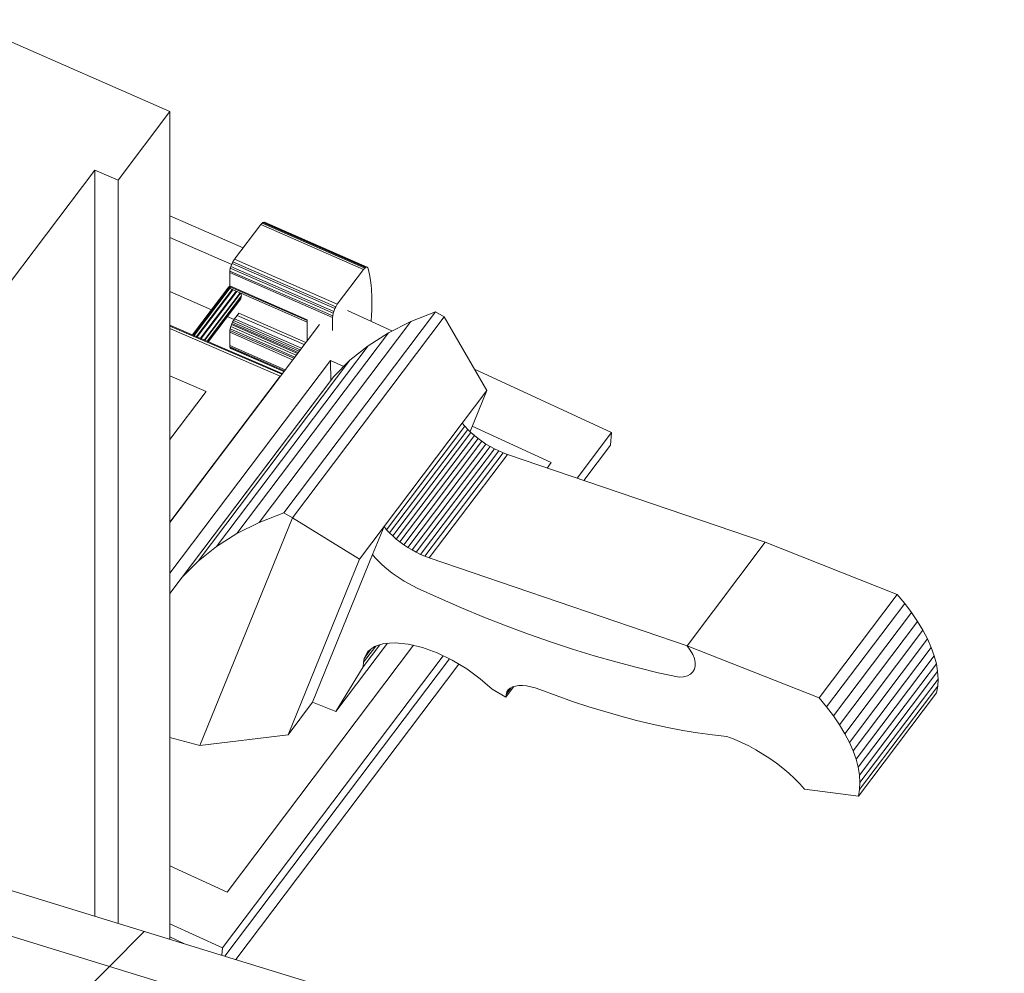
# Model space of a CAD drawing. Header units: millimetres. Extents: x -2220 to 52371, y -4077 to 6953.
# Tile 102 of 228: x 6500 to 6744, y -650 to -413. Entities that reach past the tile are written whole.
import ezdxf

# ---------------------------------------------------------------- set-up
doc = ezdxf.new("R2010")
doc.units = ezdxf.units.MM
doc.header["$MEASUREMENT"] = 0
doc.linetypes.add('Wipeout_Contour', pattern=[1000, 0, -1000])
doc.layers.add('Nuevo_08_E_Envans secs', color=7, linetype='Continuous')
doc.layers.add('Nuevo_09_EI_Mobiliari general', color=7, linetype='Continuous')
doc.layers.add('Nuevo_08_E_Envans secs_Pluma_Nº__1', color=7, linetype='Continuous', lineweight=5)
doc.layers.add('Nuevo_08_E_Envans secs_Pluma_Nº__177', color=7, linetype='Continuous', lineweight=15, true_color=0xf7e046)
doc.layers.add('Nuevo_09_EI_Mobiliari general_Pluma_Nº__61', color=7, linetype='Continuous', lineweight=5, true_color=0x6a6a6a)
pattern_1 = [(45, (0, 0), (-183.848, 183.848), [195, -65]), (45, (7e-14, 183.85), (-183.848, 183.848), [195, -65])]

# ---------------------------------------------------------------- blocks, each defined once
blk = doc.blocks.new('Elem Sección_59_1')
at = {"layer": 'Nuevo_09_EI_Mobiliari general_Pluma_Nº__61', "color": 251, "linetype": 'Continuous', "lineweight": 5, "true_color": 0x6a6a6a}
for p, q in [((6485.04, -413.11), (6537.1, -435.89)), ((6537.1, -435.89), (6524.23, -452.93)), ((6537.1, -435.89), (6537.1, -641.28)), ((6518.45, -450.4), (6484.97, -494.71)), ((6518.45, -450.4), (6518.45, -635.55)), ((6524.23, -452.93), (6518.45, -450.4)), ((6524.23, -452.93), (6524.23, -637.32)), ((6537.1, -461.79), (6555.26, -469.74)), ((6553.13, -472.56), (6559.64, -463.94)), ((6559.64, -463.94), (6559.96, -463.62)), ((6559.64, -463.94), (6585.14, -475.09)), ((6559.96, -463.62), (6560.14, -463.43)), ((6559.96, -463.62), (6585.46, -474.77)), ((6560.14, -463.43), (6560.4, -463.37)), ((6560.14, -463.43), (6585.64, -474.59)), ((6560.4, -463.37), (6560.55, -463.33)), ((6560.4, -463.37), (6585.9, -474.52)), ((6560.55, -463.33), (6586.05, -474.49)), ((6552.44, -473.82), (6537.1, -467.11)), ((6552.25, -474.34), (6552.53, -473.58)), ((6552.53, -473.58), (6552.75, -473.21)), ((6578.03, -484.74), (6552.53, -473.58)), ((6552.75, -473.21), (6553.13, -472.56)), ((6552.75, -473.21), (6578.25, -484.36)), ((6553.13, -472.56), (6578.63, -483.71)), ((6551.93, -475.85), (6551.99, -475.46)), ((6551.93, -479.16), (6551.93, -475.85)), ((6577.43, -487.01), (6551.93, -475.85)), ((6551.99, -475.46), (6552.09, -474.79)), ((6577.49, -486.62), (6551.99, -475.46)), ((6552.09, -474.79), (6552.25, -474.34)), ((6577.59, -485.94), (6552.09, -474.79)), ((6577.75, -485.5), (6552.25, -474.34)), ((6585.14, -475.09), (6578.63, -483.71)), ((6585.46, -474.77), (6585.14, -475.09)), ((6585.64, -474.59), (6585.46, -474.77)), ((6585.9, -474.52), (6585.64, -474.59)), ((6585.64, -474.59), (6585.64, -474.59)), ((6586.05, -474.49), (6585.9, -474.52)), ((6586.2, -474.69), (6586.05, -474.49)), ((6586.29, -474.8), (6586.2, -474.69)), ((6586.62, -476.35), (6586.29, -474.8)), ((6586.82, -477.24), (6586.62, -476.35)), ((6586.82, -477.24), (6587.02, -478.99)), ((6547.43, -485.08), (6537.1, -480.56)), ((6542.73, -491.29), (6551.73, -479.38)), ((6542.95, -491.39), (6552, -479.42)), ((6543, -491.41), (6552.01, -479.48)), ((6543.13, -491.46), (6552.05, -479.65)), ((6543.72, -491.72), (6552.56, -480.01)), ((6552.74, -480.09), (6543.89, -491.79)), ((6553.54, -480.44), (6544.7, -492.14)), ((6553.71, -480.51), (6544.87, -492.21)), ((6554.51, -480.86), (6545.67, -492.56)), ((6554.64, -480.92), (6545.8, -492.61)), ((6551.73, -479.38), (6551.95, -479.26)), ((6551.99, -479.4), (6551.93, -479.16)), ((6551.93, -479.16), (6571.13, -487.56)), ((6571.13, -487.77), (6551.99, -479.4)), ((6552.09, -479.8), (6551.99, -479.4)), ((6571.13, -488.13), (6552.09, -479.8)), ((6554.73, -480.96), (6554.88, -481.61)), ((6587.02, -478.99), (6587.13, -480)), ((6587.13, -480), (6587.2, -481.95)), ((6554.88, -481.61), (6546.38, -492.87)), ((6554.7, -482.23), (6546.59, -492.96)), ((6554.66, -482.36), (6546.64, -492.98)), ((6554.7, -482.23), (6554.66, -482.36)), ((6554.88, -481.61), (6554.7, -482.23)), ((6587.24, -483.08), (6587.17, -485.21)), ((6587.2, -481.95), (6587.24, -483.08)), ((6554.2, -485.95), (6553.81, -486.46)), ((6554.2, -485.95), (6570.79, -493.21)), ((6565.36, -535.45), (6602.99, -485.6)), ((6577.59, -485.94), (6577.49, -486.62)), ((6577.75, -485.5), (6577.59, -485.94)), ((6578.03, -484.74), (6577.75, -485.5)), ((6578.25, -484.36), (6578.03, -484.74)), ((6578.63, -483.71), (6578.25, -484.36)), ((6581.18, -485.24), (6592.2, -490.33)), ((6587.17, -485.21), (6587.13, -486.43)), ((6596.9, -487.98), (6602.99, -485.6)), ((6602.99, -485.6), (6605.14, -486.83)), ((6553.02, -487.53), (6551.32, -486.78)), ((6552.49, -488.47), (6552.37, -488.76)), ((6552.65, -488.13), (6552.49, -488.47)), ((6568.93, -495.67), (6552.49, -488.47)), ((6552.87, -487.76), (6552.65, -488.13)), ((6552.65, -488.13), (6569.17, -495.36)), ((6553.13, -487.36), (6552.87, -487.76)), ((6552.87, -487.76), (6569.44, -495.01)), ((6553.81, -486.46), (6553.13, -487.36)), ((6553.13, -487.36), (6569.73, -494.62)), ((6553.81, -486.46), (6570.4, -493.73)), ((6559.27, -537.82), (6596.9, -487.98)), ((6605.14, -486.83), (6567.51, -536.67)), ((6571.13, -492.77), (6571.13, -487.56)), ((6577.49, -486.62), (6577.43, -487.01)), ((6577.43, -487.01), (6577.43, -490.19)), ((6587.13, -486.43), (6587, -487.93)), ((6591.31, -490.78), (6596.9, -487.98)), ((6605.14, -486.83), (6615.71, -505.09)), ((6537.1, -488.87), (6564.99, -500.89)), ((6537.1, -489.13), (6564.84, -501.09)), ((6537.1, -489.71), (6564.5, -501.53)), ((6551.98, -490.18), (6551.93, -490.65)), ((6551.93, -493.96), (6551.93, -490.65)), ((6551.93, -490.65), (6567.56, -497.49)), ((6552.04, -489.79), (6551.98, -490.18)), ((6567.84, -497.12), (6551.98, -490.18)), ((6552.21, -489.2), (6552.04, -489.79)), ((6568.08, -496.81), (6552.04, -489.79)), ((6552.37, -488.76), (6552.21, -489.2)), ((6568.45, -496.31), (6552.21, -489.2)), ((6568.74, -495.92), (6552.37, -488.76)), ((6553.68, -540.62), (6591.31, -490.78)), ((6564.51, -501.53), (6574.19, -488.71)), ((6586.26, -493.99), (6591.31, -490.78)), ((6548.63, -543.83), (6586.26, -493.99)), ((6551.93, -493.96), (6551.98, -494.29)), ((6565.68, -499.98), (6551.93, -493.96)), ((6551.98, -494.29), (6552.04, -494.53)), ((6565.51, -500.21), (6551.98, -494.29)), ((6552.04, -494.53), (6552.21, -494.67)), ((6565.39, -500.37), (6552.04, -494.53)), ((6565.35, -500.42), (6552.21, -494.67)), ((6581.76, -497.61), (6586.26, -493.99)), ((6576.92, -497.64), (6537.1, -550.38)), ((6544.13, -547.45), (6581.76, -497.61)), ((6576.92, -497.64), (6577, -502.67)), ((6580.22, -499.17), (6576.92, -497.64)), ((6577.81, -501.61), (6581.76, -497.61)), ((6612.64, -499.78), (6646.68, -515.52)), ((6546.07, -505.37), (6537.1, -501.5)), ((6564.5, -501.53), (6537.1, -537.8)), ((6537.1, -537.83), (6564.51, -501.53)), ((6540.18, -551.45), (6577.81, -501.61)), ((6574.45, -505.99), (6577.81, -501.61)), ((6537.1, -517.23), (6546.07, -505.37)), ((6615.71, -505.09), (6609.61, -513.18)), ((6615.71, -505.09), (6611.56, -515.31)), ((6537.1, -555.46), (6574.45, -505.99)), ((6609.61, -513.18), (6590.23, -538.85)), ((6610.26, -513.96), (6590.87, -539.64)), ((6610.98, -514.75), (6591.6, -540.42)), ((6609.61, -513.18), (6610.26, -513.96)), ((6610.26, -513.96), (6610.98, -514.75)), ((6610.98, -514.75), (6611.78, -515.52)), ((6631.72, -522.99), (6612.12, -513.92)), ((6611.78, -515.52), (6592.4, -541.19)), ((6612.64, -516.28), (6593.25, -541.95)), ((6613.55, -517.01), (6594.17, -542.68)), ((6614.51, -517.71), (6595.13, -543.38)), ((6611.78, -515.52), (6612.64, -516.28)), ((6612.64, -516.28), (6613.55, -517.01)), ((6613.55, -517.01), (6614.51, -517.71)), ((6614.51, -517.71), (6615.52, -518.38)), ((6638.11, -526.86), (6646.68, -515.52)), ((6646.68, -515.52), (6646.43, -518.7)), ((6596.14, -544.05), (6615.52, -518.38)), ((6597.17, -544.67), (6616.55, -519)), ((6598.23, -545.25), (6617.61, -519.58)), ((6599.3, -545.77), (6618.69, -520.1)), ((6615.52, -518.38), (6616.55, -519)), ((6616.55, -519), (6617.61, -519.58)), ((6617.61, -519.58), (6618.69, -520.1)), ((6618.69, -520.1), (6619.76, -520.57)), ((6646.43, -518.7), (6639.83, -527.45)), ((6600.38, -546.24), (6619.76, -520.57)), ((6601.45, -546.65), (6620.83, -520.98)), ((6619.76, -520.57), (6620.83, -520.98)), ((6620.83, -520.98), (6684.79, -542.75)), ((6630.7, -524.34), (6631.72, -522.99)), ((6544.55, -593.18), (6567.51, -536.67)), ((6565.36, -535.45), (6559.27, -537.82)), ((6567.51, -536.67), (6565.36, -535.45)), ((6584.12, -546.93), (6567.51, -536.67)), ((6559.27, -537.82), (6553.68, -540.62)), ((6590.23, -538.85), (6584.12, -546.93)), ((6587.4, -545.8), (6590.23, -538.85)), ((6590.23, -538.85), (6590.87, -539.64)), ((6590.87, -539.64), (6591.6, -540.42)), ((6553.68, -540.62), (6548.63, -543.83)), ((6591.6, -540.42), (6592.4, -541.19)), ((6592.4, -541.19), (6593.25, -541.95)), ((6593.25, -541.95), (6594.17, -542.68)), ((6548.63, -543.83), (6544.13, -547.45)), ((6594.17, -542.68), (6595.13, -543.38)), ((6595.13, -543.38), (6596.14, -544.05)), ((6596.14, -544.05), (6597.17, -544.67)), ((6597.17, -544.67), (6598.23, -545.25)), ((6665.4, -568.42), (6684.79, -542.75)), ((6684.79, -542.75), (6717.55, -555.69)), ((6584.12, -546.93), (6566.42, -590.52)), ((6572.52, -582.43), (6587.4, -545.8)), ((6588.07, -546.59), (6587.4, -545.8)), ((6588.8, -547.37), (6588.07, -546.59)), ((6598.23, -545.25), (6599.3, -545.77)), ((6599.3, -545.77), (6600.38, -546.24)), ((6600.38, -546.24), (6601.45, -546.65)), ((6601.45, -546.65), (6665.4, -568.42)), ((6540.18, -551.45), (6544.13, -547.45)), ((6589.58, -548.15), (6588.8, -547.37)), ((6590.42, -548.92), (6589.58, -548.15)), ((6591.3, -549.66), (6590.42, -548.92)), ((6537.1, -555.46), (6540.18, -551.45)), ((6592.23, -550.39), (6591.3, -549.66)), ((6593.2, -551.1), (6592.23, -550.39)), ((6594.2, -551.77), (6593.2, -551.1)), ((6595.23, -552.41), (6594.2, -551.77)), ((6596.28, -553.02), (6595.23, -552.41)), ((6597.35, -553.59), (6596.28, -553.02)), ((6598.42, -554.11), (6597.35, -553.59)), ((6603.95, -556.63), (6598.42, -554.11)), ((6609.49, -559.03), (6603.95, -556.63)), ((6698.17, -581.37), (6717.55, -555.69)), ((6717.55, -555.69), (6719.41, -557.93)), ((6615.02, -561.32), (6609.49, -559.03)), ((6719.41, -557.93), (6700.03, -583.6)), ((6719.41, -557.93), (6721.1, -560.16)), ((6620.54, -563.49), (6615.02, -561.32)), ((6721.1, -560.16), (6701.72, -585.84)), ((6721.1, -560.16), (6722.61, -562.38)), ((6626.04, -565.53), (6620.54, -563.49)), ((6722.61, -562.38), (6703.23, -588.06)), ((6722.61, -562.38), (6723.94, -564.58)), ((6631.51, -567.45), (6626.04, -565.53)), ((6723.94, -564.58), (6704.56, -590.25)), ((6725.07, -566.74), (6705.69, -592.41)), ((6723.94, -564.58), (6725.07, -566.74)), ((6725.07, -566.74), (6726.01, -568.86)), ((6551.27, -629.56), (6597.5, -568.32)), ((6591.1, -567.82), (6578.29, -584.78)), ((6589.15, -568.22), (6585.05, -573.65)), ((6588.16, -568.54), (6585.17, -572.5)), ((6587.88, -568.63), (6586.23, -569.87)), ((6590.15, -567.89), (6587.88, -568.63)), ((6592.97, -567.68), (6590.15, -567.89)), ((6596.2, -568.01), (6592.97, -567.68)), ((6599.75, -568.87), (6596.2, -568.01)), ((6603.45, -570.21), (6599.75, -568.87)), ((6636.96, -569.25), (6631.51, -567.45)), ((6665.4, -568.42), (6666.2, -569.51)), ((6698.17, -581.37), (6665.4, -568.42)), ((6726.01, -568.86), (6706.62, -594.53)), ((6726.01, -568.86), (6726.74, -570.92)), ((6550.13, -643.41), (6604.87, -570.9)), ((6585.27, -571.57), (6585.17, -572.5)), ((6586.98, -569.31), (6585.27, -571.57)), ((6586.23, -569.87), (6585.27, -571.57)), ((6607.17, -572), (6603.45, -570.21)), ((6642.36, -570.92), (6636.96, -569.25)), ((6647.72, -572.45), (6642.36, -570.92)), ((6666.2, -569.51), (6666.81, -570.58)), ((6666.81, -570.58), (6667.22, -571.6)), ((6667.22, -571.6), (6667.44, -572.56)), ((6726.74, -570.92), (6707.36, -596.59)), ((6726.74, -570.92), (6727.27, -572.92)), ((6606.45, -571.66), (6550.74, -645.46)), ((6608.8, -572.98), (6553.45, -646.29)), ((6585.05, -573.65), (6578.29, -584.78)), ((6585.17, -572.5), (6585.05, -573.65)), ((6610.77, -574.16), (6607.17, -572)), ((6653.03, -573.85), (6647.72, -572.45)), ((6658.28, -575.12), (6653.03, -573.85)), ((6667.45, -573.44), (6667.26, -574.23)), ((6667.44, -572.56), (6667.45, -573.44)), ((6727.27, -572.92), (6707.89, -598.59)), ((6727.27, -572.92), (6727.59, -574.84)), ((6614.1, -576.61), (6610.77, -574.16)), ((6663.46, -576.25), (6658.28, -575.12)), ((6664.55, -576.13), (6663.46, -576.25)), ((6665.49, -575.86), (6664.55, -576.13)), ((6666.27, -575.45), (6665.49, -575.86)), ((6666.86, -574.9), (6666.27, -575.45)), ((6667.26, -574.23), (6666.86, -574.9)), ((6727.59, -574.84), (6708.21, -600.51)), ((6727.59, -574.84), (6727.7, -576.68)), ((6617.03, -579.24), (6614.1, -576.61)), ((6622.43, -578.55), (6620.46, -581.15)), ((6621.76, -578.83), (6620.51, -580.49)), ((6622.1, -578.65), (6621.5, -578.97)), ((6622.82, -578.43), (6622.1, -578.65)), ((6623.64, -578.31), (6622.82, -578.43)), ((6624.57, -578.3), (6623.64, -578.31)), ((6625.57, -578.39), (6624.57, -578.3)), ((6626.64, -578.59), (6625.57, -578.39)), ((6627.76, -578.89), (6626.64, -578.59)), ((6628.91, -579.29), (6627.76, -578.89)), ((6727.61, -578.43), (6708.23, -604.1)), ((6727.7, -576.68), (6708.32, -602.35)), ((6727.61, -578.43), (6727.3, -580.08)), ((6727.7, -576.68), (6727.61, -578.43)), ((6620.46, -581.15), (6617.03, -579.24)), ((6620.51, -580.49), (6620.46, -581.15)), ((6620.7, -579.9), (6620.51, -580.49)), ((6621.19, -579.25), (6620.7, -579.9)), ((6621.03, -579.39), (6620.7, -579.9)), ((6621.5, -578.97), (6621.03, -579.39)), ((6632.97, -580.8), (6628.91, -579.29)), ((6637.01, -582.22), (6632.97, -580.8)), ((6700.03, -583.6), (6698.17, -581.37)), ((6727.3, -580.08), (6707.92, -605.75)), ((6572.52, -582.43), (6566.42, -590.52)), ((6578.29, -584.78), (6572.52, -582.43)), ((6641.03, -583.55), (6637.01, -582.22)), ((6645.01, -584.78), (6641.03, -583.55)), ((6701.72, -585.84), (6700.03, -583.6)), ((6648.97, -585.91), (6645.01, -584.78)), ((6652.88, -586.94), (6648.97, -585.91)), ((6703.23, -588.06), (6701.72, -585.84)), ((6652.88, -586.94), (6656.75, -587.87)), ((6656.75, -587.87), (6660.57, -588.69)), ((6660.57, -588.69), (6664.33, -589.42)), ((6704.56, -590.25), (6703.23, -588.06)), ((6566.42, -590.52), (6544.55, -593.18)), ((6664.33, -589.42), (6668.04, -590.04)), ((6668.04, -590.04), (6671.69, -590.55)), ((6671.69, -590.55), (6675.26, -590.96)), ((6675.26, -590.96), (6677.07, -591.64)), ((6705.69, -592.41), (6704.56, -590.25)), ((6544.55, -593.18), (6537.1, -591.21)), ((6677.07, -591.64), (6678.89, -592.42)), ((6678.89, -592.42), (6680.7, -593.29)), ((6680.7, -593.29), (6682.49, -594.25)), ((6706.62, -594.53), (6705.69, -592.41)), ((6682.49, -594.25), (6684.25, -595.29)), ((6684.25, -595.29), (6685.97, -596.4)), ((6707.36, -596.59), (6706.62, -594.53)), ((6685.97, -596.4), (6687.62, -597.57)), ((6687.62, -597.57), (6689.19, -598.79)), ((6707.89, -598.59), (6707.36, -596.59)), ((6689.19, -598.79), (6690.68, -600.05)), ((6690.68, -600.05), (6692.08, -601.34)), ((6708.21, -600.51), (6707.89, -598.59)), ((6708.32, -602.35), (6708.21, -600.51)), ((6692.08, -601.34), (6693.36, -602.66)), ((6693.36, -602.66), (6694.52, -603.99)), ((6708.23, -604.1), (6708.32, -602.35)), ((6694.52, -603.99), (6707.92, -605.75)), ((6707.92, -605.75), (6708.23, -604.1)), ((6551.27, -629.56), (6537.1, -623.01)), ((6537.1, -637.39), (6550.13, -643.41)), ((6540.93, -642.45), (6537.1, -640.68)), ((6550.13, -643.41), (6549.99, -645.23))]:
    blk.add_line(p, q, dxfattribs=at)
blk = doc.blocks.new('Elem Sección_68_1')
at = {"color": 254, "linetype": 'Wipeout_Contour', "lineweight": 0, "ltscale": 26144.135551}
blk.add_wipeout([(5916.12, -462.03), (7086.31, -821.14), (7091.47, -811.4), (5921.29, -452.29)], dxfattribs=at).dxf.layer = 'Nuevo_08_E_Envans secs'
at = {"layer": 'Nuevo_08_E_Envans secs_Pluma_Nº__177', "linetype": 'Continuous', "lineweight": 15, "true_color": 0xf7e046}
h = blk.add_hatch(dxfattribs=at)
h.set_pattern_fill('Panellat_HPL_0001', color=53, style=0, pattern_type=2)
h.set_pattern_definition(pattern_1)
h.paths.add_polyline_path([(5916.12, -462.03), (7086.31, -821.14), (7091.47, -811.4), (5921.29, -452.29)])
at = {"color": 254, "linetype": 'Wipeout_Contour', "lineweight": 0, "ltscale": 33286.966486}
blk.add_wipeout([(5910.96, -471.77), (7093.94, -834.81), (7099.1, -825.07), (7086.31, -821.14), (5916.12, -462.03)], dxfattribs=at).dxf.layer = 'Nuevo_08_E_Envans secs'
at = {"layer": 'Nuevo_08_E_Envans secs_Pluma_Nº__177', "linetype": 'Continuous', "lineweight": 15, "true_color": 0xf7e046}
h = blk.add_hatch(dxfattribs=at)
h.set_pattern_fill('Panellat_HPL_0001', color=53, style=0, pattern_type=2)
h.set_pattern_definition(pattern_1)
h.paths.add_polyline_path([(5910.96, -471.77), (7093.94, -834.81), (7099.1, -825.07), (7086.31, -821.14), (5916.12, -462.03)])
at = {"color": 254, "linetype": 'Wipeout_Contour', "lineweight": 0, "ltscale": 30493.871432}
blk.add_wipeout([(5868.08, -552.67), (9216.61, -1580.3), (9219, -1575.8), (5870.47, -548.18)], dxfattribs=at).dxf.layer = 'Nuevo_08_E_Envans secs'
at = {"color": 254, "linetype": 'Wipeout_Contour', "lineweight": 0, "ltscale": 39819.543603}
blk.add_wipeout([(5872.85, -543.69), (9209.57, -1567.68), (9214.73, -1557.94), (9201.94, -1554.02), (5878.01, -533.95)], dxfattribs=at).dxf.layer = 'Nuevo_08_E_Envans secs'
at = {"color": 254, "linetype": 'Wipeout_Contour', "lineweight": 0, "ltscale": 54462.240952}
blk.add_wipeout([(5878.01, -533.95), (9201.94, -1554.02), (9207.1, -1544.28), (9194.3, -1540.35), (7447.01, -1004.13), (7092.72, -895.4), (5883.17, -524.21)], dxfattribs=at).dxf.layer = 'Nuevo_08_E_Envans secs'
at = {"layer": 'Nuevo_08_E_Envans secs_Pluma_Nº__1', "color": 7, "linetype": 'Continuous', "lineweight": 5}
for p, q in [((5921.29, -452.29), (7078.67, -807.48)), ((5916.12, -462.03), (7086.31, -821.14))]:
    blk.add_line(p, q, dxfattribs=at)

msp = doc.modelspace()

# ---------------------------------------------------------------- block references
at = {"layer": 'Nuevo_09_EI_Mobiliari general', "lineweight": 0}
msp.add_blockref('Elem Sección_59_1', (0, 0), dxfattribs=at)

# ---------------------------------------------------------------- next in the draw order: block references
at = {"layer": 'Nuevo_08_E_Envans secs', "lineweight": 0}
msp.add_blockref('Elem Sección_68_1', (0, 0), dxfattribs=at)

doc.saveas('drawing.dxf')
